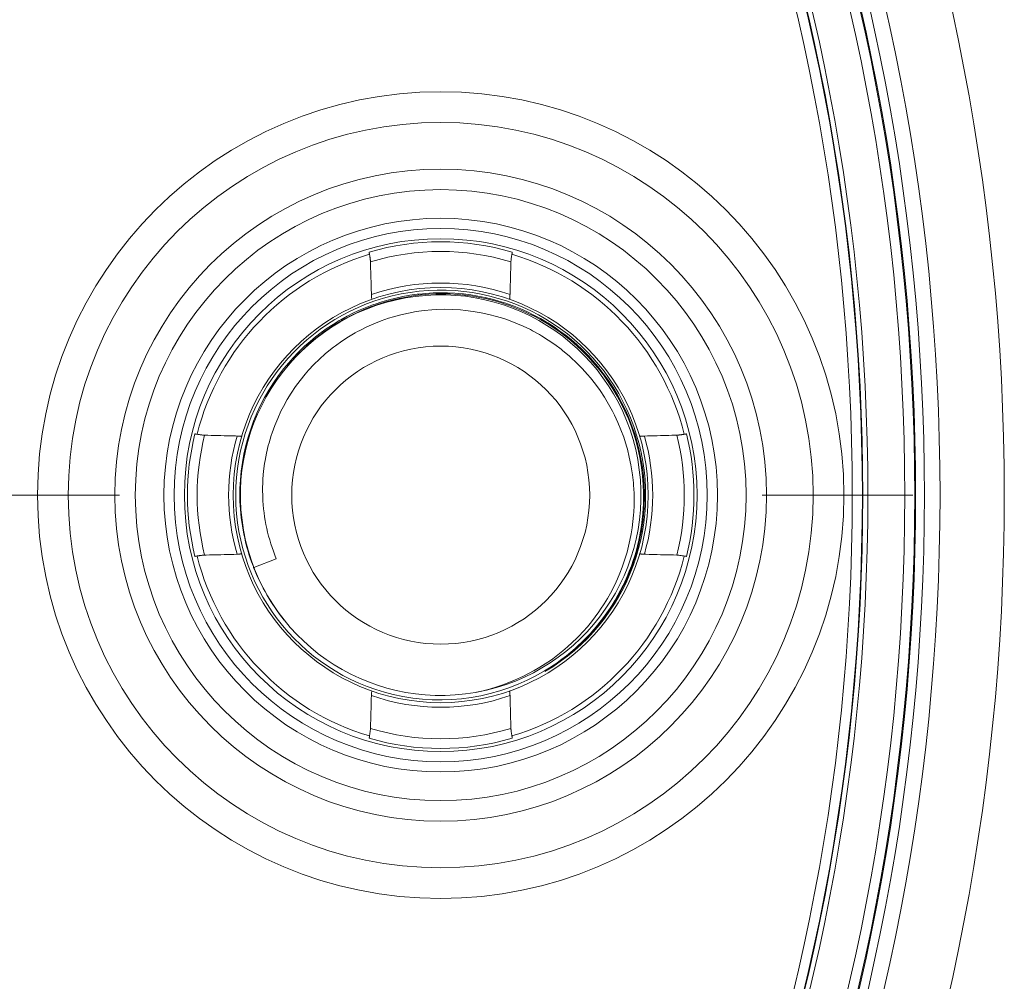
# Model space of a CAD drawing. Header units: inches. Extents: x 0 to 210, y -297 to 0.
# Tile 73 of 76: x 112 to 122, y -85 to -75. Entities that reach past the tile are written whole.
import ezdxf

# ---------------------------------------------------------------- set-up
doc = ezdxf.new("R2010")
doc.units = ezdxf.units.IN
doc.header["$MEASUREMENT"] = 0
doc.linetypes.add('AI-Linetype-3', pattern=[5.940002, 2.970001, -0.891, 0.297, -0.594, 0.297, -0.891])
doc.linetypes.add('AI-Linetype-4', pattern=[5.940002, 2.970001, -0.891, 0.297, -0.594, 0.297, -0.891])
doc.layers.add('Lag 4', color=7, linetype='Continuous')

msp = doc.modelspace()

# ---------------------------------------------------------------- linework, layer by layer
at = {"layer": 'Lag 4', "color": 7, "lineweight": 9, "true_color": 0xffffff}
for points in [[(115.8361, -77.6253), (115.8365, -77.6263), (115.8372, -77.6284), (115.8377, -77.6305), (115.8378, -77.6321), (115.8379, -77.6343), (115.8378, -77.6364), (115.8379, -77.6386), (115.8381, -77.6402), (115.8385, -77.6424), (115.8391, -77.6445), (115.8398, -77.6465)], [(117.2288, -77.6465), (117.2292, -77.6455), (117.2299, -77.6434), (117.2304, -77.6413), (117.2306, -77.6397), (117.2306, -77.6375), (117.2306, -77.6353), (117.2306, -77.6332), (117.2308, -77.6316), (117.2312, -77.6294), (117.2318, -77.6273), (117.2325, -77.6253)], [(115.8397, -77.6466), (115.8402, -77.6494), (115.8408, -77.6534), (115.8415, -77.6574), (115.8417, -77.6587), (115.8423, -77.6628), (115.8429, -77.6668), (115.8435, -77.6709), (115.8441, -77.6749), (115.8447, -77.6789), (115.8453, -77.683), (115.8459, -77.687)], [(115.8459, -77.687), (115.8459, -77.6877), (115.8464, -77.691), (115.8468, -77.6943), (115.8472, -77.6976), (115.8475, -77.7002), (115.8479, -77.7035), (115.8483, -77.7068), (115.8486, -77.7101), (115.8489, -77.7135), (115.8491, -77.7168), (115.8492, -77.7201)], [(115.858, -78.0405), (115.8575, -78.0242), (115.8566, -77.9921), (115.8557, -77.9601), (115.8553, -77.9444), (115.8544, -77.9123), (115.8535, -77.8803), (115.8527, -77.8482), (115.8518, -77.8162), (115.8509, -77.7842), (115.8501, -77.7521), (115.8492, -77.7201)], [(117.2194, -77.7201), (117.219, -77.7358), (117.2182, -77.7678), (117.2173, -77.7999), (117.2169, -77.8162), (117.216, -77.8482), (117.2151, -77.8803), (117.2142, -77.9123), (117.2134, -77.9444), (117.2125, -77.9764), (117.2116, -78.0084), (117.2107, -78.0405)], [(117.2194, -77.7201), (117.2197, -77.7137), (117.2204, -77.7063), (117.2212, -77.699), (117.2222, -77.6916), (117.2223, -77.6906), (117.2234, -77.6832), (117.2244, -77.6759), (117.2255, -77.6686), (117.2266, -77.6613), (117.2277, -77.6539), (117.2289, -77.6466)], [(115.0035, -78.7623), (115.0482, -78.7083), (115.0951, -78.6557), (115.1438, -78.6047), (115.1554, -78.5932), (115.2063, -78.5444), (115.259, -78.4975), (115.3131, -78.4527), (115.3688, -78.4098), (115.426, -78.3689), (115.4848, -78.33), (115.545, -78.2933), (115.559, -78.2851), (115.6207, -78.251), (115.6835, -78.2192), (115.7474, -78.1897), (115.8124, -78.1624), (115.8784, -78.1374), (115.8933, -78.1321), (115.9604, -78.1101), (116.0281, -78.0904), (116.0964, -78.0733), (116.1652, -78.0586), (116.2346, -78.0463), (116.3045, -78.0365), (116.3201, -78.0347), (116.3904, -78.028), (116.4608, -78.0238), (116.5312, -78.0221), (116.6017, -78.0229), (116.6721, -78.0263), (116.7425, -78.0321), (116.758, -78.0338), (116.828, -78.0427), (116.8976, -78.0541), (116.9667, -78.068), (117.0352, -78.0843), (117.1032, -78.1031), (117.1706, -78.1244), (117.1851, -78.1293), (117.2515, -78.1535), (117.317, -78.18), (117.3814, -78.2087), (117.4447, -78.2398), (117.5069, -78.2731), (117.568, -78.3087), (117.581, -78.3166), (117.6404, -78.3548), (117.6985, -78.395), (117.7549, -78.4372), (117.8098, -78.4815), (117.8633, -78.5277), (117.9151, -78.5759), (117.9258, -78.5863), (117.9755, -78.6367), (118.0233, -78.6887), (118.0691, -78.7423)], [(115.0437, -78.7322), (115.0894, -78.6796), (115.0936, -78.675), (115.1413, -78.6242), (115.1908, -78.5752), (115.242, -78.528), (115.2948, -78.4826), (115.2997, -78.4786), (115.3542, -78.4353), (115.4103, -78.394), (115.4678, -78.3547), (115.473, -78.3513), (115.532, -78.3142), (115.5374, -78.311), (115.5978, -78.2762), (115.6593, -78.2437), (115.722, -78.2134), (115.7857, -78.1853), (115.8505, -78.1595), (115.9162, -78.1359), (115.9276, -78.1321), (115.9942, -78.1113), (116.0615, -78.0929), (116.1293, -78.0769), (116.1975, -78.0634), (116.2663, -78.0523), (116.3356, -78.0436), (116.3475, -78.0423), (116.4171, -78.0366), (116.4868, -78.0332), (116.5565, -78.0324), (116.6262, -78.034), (116.6959, -78.0382), (116.7654, -78.0448), (116.777, -78.0461), (116.8462, -78.0556), (116.915, -78.0675), (116.9832, -78.0818), (117.0509, -78.0986), (117.118, -78.1178), (117.1845, -78.1393), (117.1952, -78.143), (117.2608, -78.1674), (117.3254, -78.1939), (117.389, -78.2228), (117.4515, -78.2538), (117.5129, -78.2871), (117.5731, -78.3226), (117.5827, -78.3286), (117.6415, -78.3665), (117.6988, -78.4065), (117.7545, -78.4484), (117.8088, -78.4922), (117.8616, -78.5381), (117.9128, -78.5859), (117.9206, -78.5935), (117.9698, -78.6434), (118.0172, -78.6948), (118.0625, -78.7478)], [(115.858, -78.0405), (115.8581, -78.0443), (115.8584, -78.0488), (115.8584, -78.0496), (115.8588, -78.0541), (115.8591, -78.0586), (115.8596, -78.0632), (115.86, -78.0677), (115.8605, -78.0722), (115.861, -78.0767), (115.8615, -78.0812), (115.8621, -78.0858)], [(117.2065, -78.0861), (117.2066, -78.0855), (117.2071, -78.0809), (117.2077, -78.0764), (117.2082, -78.0718), (117.2086, -78.0679), (117.2091, -78.0633), (117.2095, -78.0588), (117.2099, -78.0542), (117.2102, -78.0496), (117.2105, -78.045), (117.2107, -78.0405)], [(118.4211, -79.9767), (118.4167, -79.8986), (118.4149, -79.8772), (118.4064, -79.7995), (118.4034, -79.7779), (118.3908, -79.7008), (118.375, -79.6244), (118.3561, -79.5486), (118.3502, -79.5276), (118.3272, -79.453), (118.3201, -79.4319), (118.2932, -79.3588), (118.2634, -79.287), (118.2305, -79.2164), (118.2103, -79.1764), (118.1728, -79.1081), (118.1327, -79.0415), (118.0899, -78.9769), (118.0444, -78.9141), (117.9963, -78.8531), (117.9668, -78.8183), (117.9148, -78.7607), (117.8605, -78.7055), (117.804, -78.6526), (117.7868, -78.6372), (117.7274, -78.5875), (117.7092, -78.573), (117.6473, -78.5266), (117.5836, -78.4829), (117.5181, -78.4419), (117.4979, -78.43), (117.4302, -78.3927), (117.4091, -78.3817), (117.3396, -78.3482), (117.269, -78.3177), (117.197, -78.2902), (117.1517, -78.2746), (117.0779, -78.252), (117.0034, -78.2326), (116.9284, -78.2164), (116.8527, -78.2033), (116.7765, -78.1935), (116.7279, -78.1889), (116.6513, -78.1843), (116.5746, -78.183), (116.498, -78.185), (116.4485, -78.188), (116.3722, -78.1952), (116.2963, -78.2057), (116.2212, -78.2194), (116.1467, -78.2362), (116.0728, -78.2562), (116.0248, -78.2711), (115.9526, -78.2962), (115.8817, -78.3243), (115.8122, -78.3554), (115.7439, -78.3894), (115.7214, -78.4014), (115.699, -78.4138), (115.6334, -78.4526), (115.5696, -78.494), (115.5076, -78.5382), (115.4871, -78.5538), (115.4277, -78.6013), (115.4078, -78.6183), (115.3514, -78.6692), (115.2973, -78.7223), (115.2455, -78.7777), (115.2109, -78.8176), (115.1632, -78.8766), (115.1182, -78.9375), (115.0759, -79.0001), (115.0364, -79.0645), (114.9996, -79.1306), (114.9753, -79.1784), (114.9435, -79.247), (114.9147, -79.3167), (114.8889, -79.3876), (114.8804, -79.4133), (114.8589, -79.4856), (114.8518, -79.512), (114.8345, -79.5853), (114.8205, -79.6593), (114.8161, -79.6864), (114.8064, -79.761), (114.7999, -79.8359), (114.7984, -79.8636), (114.7963, -79.9388), (114.7975, -80.0138)], [(114.1575, -79.4019), (114.1564, -79.4016), (114.1543, -79.4009), (114.1522, -79.4004), (114.1506, -79.4002), (114.1485, -79.4002), (114.1463, -79.4002), (114.1441, -79.4001), (114.1426, -79.4), (114.1404, -79.3995), (114.1383, -79.399), (114.1363, -79.3982)], [(114.2306, -79.4113), (114.2243, -79.411), (114.217, -79.4103), (114.2097, -79.4095), (114.2023, -79.4085), (114.2012, -79.4084), (114.1939, -79.4074), (114.1866, -79.4063), (114.1794, -79.4053), (114.1721, -79.4042), (114.1648, -79.403), (114.1575, -79.4019)], [(114.5471, -79.4193), (114.5311, -79.4189), (114.4994, -79.4181), (114.4678, -79.4173), (114.4522, -79.4169), (114.4205, -79.4161), (114.3888, -79.4152), (114.3572, -79.4144), (114.3255, -79.4136), (114.2939, -79.4128), (114.2622, -79.412), (114.2306, -79.4113)], [(114.5922, -79.4234), (114.5916, -79.4233), (114.5871, -79.4228), (114.5826, -79.4223), (114.5781, -79.4218), (114.5742, -79.4214), (114.5697, -79.4209), (114.5652, -79.4205), (114.5607, -79.4201), (114.5562, -79.4197), (114.5516, -79.4195), (114.5471, -79.4193)], [(118.5215, -79.4193), (118.5178, -79.4195), (118.5133, -79.4197), (118.5125, -79.4198), (118.508, -79.4201), (118.5035, -79.4205), (118.499, -79.4209), (118.4946, -79.4213), (118.4901, -79.4218), (118.4856, -79.4223), (118.4811, -79.4228), (118.4767, -79.4234)], [(118.8381, -79.4113), (118.8225, -79.4117), (118.7908, -79.4124), (118.7592, -79.4132), (118.7431, -79.4136), (118.7115, -79.4144), (118.6798, -79.4152), (118.6482, -79.4161), (118.6165, -79.4169), (118.5849, -79.4177), (118.5532, -79.4185), (118.5215, -79.4193)], [(118.8709, -79.4079), (118.8702, -79.408), (118.8669, -79.4085), (118.8636, -79.4089), (118.8604, -79.4093), (118.8578, -79.4096), (118.8545, -79.41), (118.8513, -79.4103), (118.848, -79.4107), (118.8447, -79.4109), (118.8414, -79.4111), (118.8381, -79.4113)], [(118.9111, -79.4019), (118.9084, -79.4023), (118.9044, -79.403), (118.9004, -79.4036), (118.8991, -79.4038), (118.895, -79.4044), (118.891, -79.405), (118.887, -79.4056), (118.883, -79.4062), (118.879, -79.4068), (118.875, -79.4074), (118.8709, -79.4079)], [(118.9324, -79.3982), (118.9313, -79.3986), (118.9293, -79.3993), (118.9272, -79.3998), (118.9256, -79.4), (118.9234, -79.4), (118.9212, -79.4), (118.9191, -79.4), (118.9175, -79.4002), (118.9153, -79.4006), (118.9133, -79.4012), (118.9112, -79.402)], [(116.875, -81.9201), (116.9357, -81.9068), (116.9961, -81.8915), (117.0217, -81.8844), (117.0813, -81.8665), (117.1403, -81.8466), (117.1984, -81.8249), (117.2559, -81.8014), (117.3126, -81.776), (117.3372, -81.7643), (117.3926, -81.7364), (117.4471, -81.7067), (117.5006, -81.6753), (117.553, -81.6422), (117.6044, -81.6075), (117.627, -81.5914), (117.6767, -81.5543), (117.7251, -81.5157), (117.7722, -81.4756), (117.8179, -81.434), (117.8624, -81.391), (117.8824, -81.3706), (117.9248, -81.3256), (117.9656, -81.2792), (118.0049, -81.2316), (118.0426, -81.1828), (118.0787, -81.1328), (118.0953, -81.1087), (118.129, -81.057), (118.161, -81.0043), (118.1913, -80.9507), (118.2198, -80.8962), (118.2466, -80.8407), (118.2589, -80.8135), (118.283, -80.7568), (118.3052, -80.6994), (118.3255, -80.6414), (118.3439, -80.5828), (118.3524, -80.5534), (118.3679, -80.4939), (118.3816, -80.4341), (118.3933, -80.3738), (118.403, -80.3134), (118.4107, -80.2526), (118.4165, -80.1915), (118.4187, -80.1603), (118.4215, -80.099), (118.4223, -80.0378), (118.4211, -79.9767)], [(118.5147, -79.9758), (118.5147, -80.0318), (118.5132, -80.0879), (118.5114, -80.1235), (118.5074, -80.1795), (118.5017, -80.2352), (118.4944, -80.2908), (118.4856, -80.3462), (118.4752, -80.4014), (118.4678, -80.4362), (118.4549, -80.4908), (118.4404, -80.545), (118.4244, -80.5988), (118.4135, -80.6325), (118.395, -80.6856), (118.3751, -80.738), (118.3536, -80.7899), (118.3307, -80.8412), (118.3156, -80.8731), (118.2903, -80.9233), (118.2637, -80.9727), (118.2356, -81.0214), (118.2062, -81.0692), (118.187, -81.0989), (118.1554, -81.1453), (118.1226, -81.1909), (118.0884, -81.2354), (118.053, -81.2791), (118.0302, -81.3059), (117.9928, -81.3479), (117.9542, -81.3887), (117.9145, -81.4285), (117.8737, -81.4672), (117.8476, -81.4908), (117.8051, -81.5275), (117.7615, -81.563), (117.717, -81.5972), (117.6714, -81.6303), (117.6426, -81.6502), (117.5955, -81.6811), (117.5477, -81.7106)], [(117.5504, -81.7151), (117.5984, -81.6855), (117.6455, -81.6546), (117.6746, -81.6345), (117.7203, -81.6015), (117.765, -81.5672), (117.8087, -81.5316), (117.8514, -81.4948), (117.8776, -81.4711), (117.9186, -81.4324), (117.9584, -81.3925), (117.9971, -81.3516), (118.0347, -81.3095), (118.0576, -81.2826), (118.0932, -81.2389), (118.1275, -81.1942), (118.1605, -81.1486), (118.1922, -81.102), (118.2115, -81.0723), (118.2411, -81.0243), (118.2692, -80.9755), (118.296, -80.926), (118.3213, -80.8757), (118.3366, -80.8436), (118.3596, -80.7922), (118.3812, -80.7402), (118.4012, -80.6876), (118.4198, -80.6344), (118.4308, -80.6006), (118.4469, -80.5466), (118.4615, -80.4922), (118.4745, -80.4375), (118.4819, -80.4026), (118.4924, -80.3473), (118.5013, -80.2917), (118.5086, -80.236), (118.5144, -80.18), (118.5185, -80.1238), (118.5204, -80.0882), (118.5219, -80.0319), (118.5219, -79.9757)], [(114.1363, -80.5938), (114.1373, -80.5934), (114.1394, -80.5927), (114.1415, -80.5922), (114.1431, -80.5921), (114.1452, -80.592), (114.1474, -80.5921), (114.1496, -80.592), (114.1512, -80.5918), (114.1533, -80.5914), (114.1554, -80.5908), (114.1574, -80.5901)], [(114.1575, -80.5902), (114.1603, -80.5897), (114.1643, -80.5891), (114.1683, -80.5884), (114.1696, -80.5882), (114.1736, -80.5876), (114.1776, -80.587), (114.1816, -80.5864), (114.1857, -80.5858), (114.1897, -80.5852), (114.1937, -80.5847), (114.1977, -80.5841)], [(114.1977, -80.5841), (114.1984, -80.584), (114.2017, -80.5836), (114.205, -80.5832), (114.2083, -80.5828), (114.2108, -80.5824), (114.2141, -80.5821), (114.2174, -80.5817), (114.2207, -80.5814), (114.224, -80.5811), (114.2272, -80.5809), (114.2305, -80.5808)], [(114.2305, -80.5808), (114.2462, -80.5804), (114.2778, -80.5796), (114.3095, -80.5788), (114.3255, -80.5784), (114.3572, -80.5776), (114.3888, -80.5768), (114.4205, -80.576), (114.4521, -80.5752), (114.4838, -80.5743), (114.5155, -80.5735), (114.5471, -80.5727)], [(114.5471, -80.5727), (114.5509, -80.5726), (114.5554, -80.5723), (114.5561, -80.5722), (114.5606, -80.5719), (114.5651, -80.5716), (114.5696, -80.5712), (114.5741, -80.5707), (114.5786, -80.5702), (114.5831, -80.5697), (114.5875, -80.5692), (114.592, -80.5687)], [(118.4765, -80.5687), (118.4771, -80.5687), (118.4816, -80.5693), (118.4861, -80.5698), (118.4906, -80.5703), (118.4945, -80.5707), (118.499, -80.5712), (118.5035, -80.5716), (118.508, -80.572), (118.5125, -80.5723), (118.517, -80.5725), (118.5215, -80.5727)], [(118.5215, -80.5727), (118.5376, -80.5731), (118.5692, -80.5739), (118.6009, -80.5748), (118.6165, -80.5752), (118.6482, -80.576), (118.6798, -80.5768), (118.7115, -80.5776), (118.7431, -80.5784), (118.7748, -80.5792), (118.8064, -80.58), (118.8381, -80.5808)], [(118.8381, -80.5808), (118.8443, -80.5811), (118.8517, -80.5817), (118.859, -80.5825), (118.8663, -80.5835), (118.8674, -80.5837), (118.8747, -80.5847), (118.882, -80.5857), (118.8893, -80.5868), (118.8966, -80.5879), (118.9038, -80.589), (118.9111, -80.5902)], [(118.9112, -80.5901), (118.9122, -80.5905), (118.9143, -80.5912), (118.9164, -80.5917), (118.918, -80.5919), (118.9201, -80.5919), (118.9223, -80.5919), (118.9245, -80.5919), (118.9261, -80.5921), (118.9282, -80.5925), (118.9303, -80.5931), (118.9324, -80.5938)], [(114.9302, -80.616), (114.7117, -80.7005)], [(117.5504, -81.7151), (117.552, -81.7177)], [(115.8492, -82.272), (115.8496, -82.2562), (115.8505, -82.2242), (115.8513, -82.1922), (115.8518, -82.1758), (115.8527, -82.1438), (115.8535, -82.1118), (115.8544, -82.0797), (115.8553, -82.0477), (115.8562, -82.0156), (115.8571, -81.9836), (115.858, -81.9516)], [(115.8621, -81.906), (115.862, -81.9066), (115.8615, -81.9111), (115.861, -81.9157), (115.8605, -81.9202), (115.86, -81.9242), (115.8596, -81.9287), (115.8591, -81.9333), (115.8587, -81.9379), (115.8584, -81.9424), (115.8581, -81.947), (115.858, -81.9516)], [(117.2107, -81.9515), (117.2105, -81.9477), (117.2103, -81.9432), (117.2102, -81.9425), (117.2099, -81.9379), (117.2095, -81.9334), (117.2091, -81.9289), (117.2086, -81.9244), (117.2081, -81.9198), (117.2076, -81.9153), (117.2071, -81.9108), (117.2066, -81.9063)], [(117.2107, -81.9515), (117.2111, -81.9679), (117.212, -81.9999), (117.2129, -82.0319), (117.2134, -82.0477), (117.2142, -82.0797), (117.2151, -82.1117), (117.216, -82.1438), (117.2169, -82.1758), (117.2177, -82.2079), (117.2186, -82.2399), (117.2194, -82.272)], [(115.8492, -82.272), (115.8489, -82.2783), (115.8483, -82.2857), (115.8474, -82.2931), (115.8465, -82.3004), (115.8463, -82.3015), (115.8453, -82.3088), (115.8442, -82.3161), (115.8432, -82.3235), (115.8421, -82.3308), (115.8409, -82.3381), (115.8397, -82.3454)], [(117.2228, -82.305), (117.2227, -82.3043), (117.2223, -82.301), (117.2219, -82.2977), (117.2215, -82.2944), (117.2211, -82.2918), (117.2207, -82.2885), (117.2204, -82.2852), (117.22, -82.2819), (117.2198, -82.2786), (117.2196, -82.2753), (117.2194, -82.272)], [(117.2289, -82.3454), (117.2285, -82.3427), (117.2278, -82.3386), (117.2272, -82.3346), (117.227, -82.3333), (117.2263, -82.3293), (117.2257, -82.3252), (117.2251, -82.3212), (117.2245, -82.3171), (117.2239, -82.3131), (117.2234, -82.309), (117.2228, -82.305)], [(115.8398, -82.3455), (115.8394, -82.3466), (115.8387, -82.3486), (115.8382, -82.3507), (115.8381, -82.3523), (115.838, -82.3545), (115.838, -82.3567), (115.838, -82.3589), (115.8378, -82.3605), (115.8374, -82.3626), (115.8368, -82.3647), (115.8361, -82.3668)], [(117.2325, -82.3668), (117.2322, -82.3657), (117.2315, -82.3637), (117.231, -82.3615), (117.2308, -82.3599), (117.2308, -82.3578), (117.2308, -82.3556), (117.2308, -82.3534), (117.2306, -82.3518), (117.2302, -82.3497), (117.2296, -82.3476), (117.2288, -82.3455)]]:
    msp.add_lwpolyline(points, dxfattribs=at)
at = {"layer": 'Lag 4', "color": 7, "linetype": 'AI-Linetype-4', "lineweight": 9, "true_color": 0xffffff}
msp.add_lwpolyline([(113.3985, -79.996), (103.8169, -79.996)], dxfattribs=at)
at = {"layer": 'Lag 4', "color": 7, "linetype": 'AI-Linetype-3', "lineweight": 9, "true_color": 0xffffff}
msp.add_lwpolyline([(121.1413, -79.996), (119.6719, -79.996)], dxfattribs=at)
at = {"layer": 'Lag 4', "color": 7, "lineweight": 9, "true_color": 0xffffff}
for points in [[(122.0343, -79.996), (122.0343, -67.8457), (112.1846, -57.996), (100.0343, -57.996), (87.8841, -57.996), (78.0343, -67.8457), (78.0343, -79.996), (78.0343, -92.1463), (87.8841, -101.996), (100.0343, -101.996), (112.1846, -101.996), (122.0343, -92.1463), (122.0343, -79.996)], [(121.4068, -79.996), (121.4068, -68.1923), (111.838, -58.6236), (100.0343, -58.6236), (88.2307, -58.6236), (78.6619, -68.1923), (78.6619, -79.996), (78.6619, -91.7997), (88.2307, -101.3685), (100.0343, -101.3685), (111.838, -101.3685), (121.4068, -91.7997), (121.4068, -79.996)], [(121.2545, -79.996), (121.2545, -68.2765), (111.7539, -58.7759), (100.0343, -58.7759), (88.3148, -58.7759), (78.8142, -68.2765), (78.8142, -79.996), (78.8142, -91.7156), (88.3148, -101.2161), (100.0343, -101.2161), (111.7539, -101.2161), (121.2545, -91.7156), (121.2545, -79.996)], [(121.1691, -79.996), (121.1691, -68.3236), (111.7067, -58.8612), (100.0343, -58.8612), (88.3619, -58.8612), (78.8995, -68.3236), (78.8995, -79.996), (78.8995, -91.6684), (88.3619, -101.1308), (100.0343, -101.1308), (111.7067, -101.1308), (121.1691, -91.6684), (121.1691, -79.996)], [(121.16, -79.996), (121.16, -68.3286), (111.7017, -58.8703), (100.0343, -58.8703), (88.3669, -58.8703), (78.9087, -68.3286), (78.9087, -79.996), (78.9087, -91.6634), (88.3669, -101.1217), (100.0343, -101.1217), (111.7017, -101.1217), (121.16, -91.6634), (121.16, -79.996)], [(121.0632, -79.996), (121.0632, -68.3821), (111.6482, -58.9672), (100.0343, -58.9672), (88.4204, -58.9672), (79.0055, -68.3821), (79.0055, -79.996), (79.0055, -91.6099), (88.4204, -101.0249), (100.0343, -101.0249), (111.6482, -101.0249), (121.0632, -91.6099), (121.0632, -79.996)], [(120.7027, -79.996), (120.7027, -68.5812), (111.4492, -59.3276), (100.0343, -59.3276), (88.6195, -59.3276), (79.3659, -68.5812), (79.3659, -79.996), (79.3659, -91.4109), (88.6195, -100.6644), (100.0343, -100.6644), (111.4492, -100.6644), (120.7027, -91.4109), (120.7027, -79.996)], [(120.6535, -79.996), (120.6535, -68.6084), (111.422, -59.3769), (100.0343, -59.3769), (88.6467, -59.3769), (79.4152, -68.6084), (79.4152, -79.996), (79.4152, -91.3837), (88.6467, -100.6152), (100.0343, -100.6152), (111.422, -100.6152), (120.6535, -91.3837), (120.6535, -79.996)], [(120.6489, -79.996), (120.6489, -68.6109), (111.4194, -59.3814), (100.0343, -59.3814), (88.6492, -59.3814), (79.4198, -68.6109), (79.4198, -79.996), (79.4198, -91.3811), (88.6492, -100.6106), (100.0343, -100.6106), (111.4194, -100.6106), (120.6489, -91.3811), (120.6489, -79.996)], [(120.5504, -79.996), (120.5504, -68.6653), (111.3651, -59.4799), (100.0343, -59.4799), (88.7036, -59.4799), (79.5182, -68.6653), (79.5182, -79.996), (79.5182, -91.3267), (88.7036, -100.5121), (100.0343, -100.5121), (111.3651, -100.5121), (120.5504, -91.3267), (120.5504, -79.996)], [(120.469, -79.996), (120.469, -77.8229), (118.7074, -76.0613), (116.5343, -76.0613), (114.3613, -76.0613), (112.5996, -77.8229), (112.5996, -79.996), (112.5996, -82.1691), (114.3613, -83.9307), (116.5343, -83.9307), (118.7074, -83.9307), (120.469, -82.1691), (120.469, -79.996)], [(120.1694, -79.996), (120.1694, -77.9884), (118.5419, -76.3609), (116.5343, -76.3609), (114.5267, -76.3609), (112.8992, -77.9884), (112.8992, -79.996), (112.8992, -82.0036), (114.5267, -83.6311), (116.5343, -83.6311), (118.5419, -83.6311), (120.1694, -82.0036), (120.1694, -79.996)], [(119.7143, -79.996), (119.7143, -78.2397), (118.2906, -76.816), (116.5343, -76.816), (114.7781, -76.816), (113.3543, -78.2397), (113.3543, -79.996), (113.3543, -81.7523), (114.7781, -83.176), (116.5343, -83.176), (118.2906, -83.176), (119.7143, -81.7523), (119.7143, -79.996)], [(119.5143, -79.996), (119.5143, -78.3502), (118.1801, -77.016), (116.5343, -77.016), (114.8885, -77.016), (113.5543, -78.3502), (113.5543, -79.996), (113.5543, -81.6418), (114.8885, -82.976), (116.5343, -82.976), (118.1801, -82.976), (119.5143, -81.6418), (119.5143, -79.996)], [(119.2349, -79.996), (119.2349, -78.5045), (118.0258, -77.2955), (116.5343, -77.2955), (115.0429, -77.2955), (113.8338, -78.5045), (113.8338, -79.996), (113.8338, -81.4875), (115.0429, -82.6965), (116.5343, -82.6965), (118.0258, -82.6965), (119.2349, -81.4875), (119.2349, -79.996)], [(119.1357, -79.996), (119.1357, -78.5593), (117.971, -77.3946), (116.5343, -77.3946), (115.0976, -77.3946), (113.9329, -78.5593), (113.9329, -79.996), (113.9329, -81.4327), (115.0976, -82.5974), (116.5343, -82.5974), (117.971, -82.5974), (119.1357, -81.4327), (119.1357, -79.996)], [(119.0357, -79.996), (119.0357, -78.6145), (117.9158, -77.4946), (116.5343, -77.4946), (115.1528, -77.4946), (114.0329, -78.6145), (114.0329, -79.996), (114.0329, -81.3775), (115.1528, -82.4974), (116.5343, -82.4974), (117.9158, -82.4974), (119.0357, -81.3775), (119.0357, -79.996)], [(118.5593, -79.996), (118.5593, -78.8776), (117.6527, -77.971), (116.5343, -77.971), (115.4159, -77.971), (114.5093, -78.8776), (114.5093, -79.996), (114.5093, -81.1144), (115.4159, -82.021), (116.5343, -82.021), (117.6527, -82.021), (118.5593, -81.1144), (118.5593, -79.996)], [(117.9883, -79.996), (117.9883, -79.193), (117.3373, -78.542), (116.5343, -78.542), (115.7313, -78.542), (115.0803, -79.193), (115.0803, -79.996), (115.0803, -80.799), (115.7313, -81.45), (116.5343, -81.45), (117.3373, -81.45), (117.9883, -80.799), (117.9883, -79.996)]]:
    msp.add_open_spline(points, degree=3, knots=[0, 0, 0, 0, 1, 1, 1, 2, 2, 2, 3, 3, 3, 4, 4, 4, 4], dxfattribs=at)
for points in [[(117.2325, -77.6253), (116.7767, -77.491), (116.2919, -77.491), (115.8361, -77.6253)], [(117.2194, -77.7201), (116.7726, -77.5856), (116.2961, -77.5856), (115.8492, -77.7201)], [(115.8398, -77.6465), (115.0077, -77.8925), (114.3678, -78.5602), (114.1574, -79.4019)], [(118.9112, -79.402), (118.7008, -78.5602), (118.0609, -77.8925), (117.2288, -77.6465)], [(117.2107, -78.0405), (116.7725, -77.8889), (116.2961, -77.8889), (115.858, -78.0405)], [(116.1896, -78.0727), (117.251, -77.8824), (118.2659, -78.588), (118.4573, -79.6492)], [(116.2352, -78.0185), (117.1819, -77.8753), (118.0974, -78.4232), (118.4185, -79.3253)], [(114.5361, -79.9126), (114.576, -78.9559), (115.2884, -78.1617), (116.2352, -78.0185)], [(114.6106, -80.3387), (114.4215, -79.2771), (115.1281, -78.2629), (116.1896, -78.0727)], [(115.0035, -78.7623), (114.7194, -79.1179), (114.5678, -79.561), (114.5744, -80.016)], [(118.0705, -78.7575), (118.0678, -78.7543), (118.0652, -78.751), (118.0625, -78.7478)], [(118.5219, -79.9757), (118.5154, -79.5251), (118.3557, -79.0901), (118.0691, -78.7423)], [(118.5147, -79.9758), (118.5078, -79.5313), (118.3513, -79.1021), (118.0705, -78.7575)], [(118.4185, -79.3253), (118.7396, -80.2274), (118.3763, -81.2305), (117.552, -81.7177)], [(114.1363, -79.3982), (114.0384, -79.7908), (114.0384, -80.2013), (114.1363, -80.5938)], [(114.2306, -79.4113), (114.1331, -79.795), (114.1331, -80.197), (114.2306, -80.5808)], [(114.5471, -79.4193), (114.4378, -79.796), (114.4378, -80.196), (114.5471, -80.5727)], [(118.5215, -79.4193), (118.6308, -79.796), (118.6308, -80.196), (118.5215, -80.5727)], [(118.8381, -79.4113), (118.9355, -79.795), (118.9355, -80.197), (118.8381, -80.5808)], [(118.9324, -79.3982), (119.0302, -79.7908), (119.0302, -80.2013), (118.9324, -80.5938)], [(118.4573, -79.6492), (118.6487, -80.7105), (117.9442, -81.7261), (116.8831, -81.9186)], [(116.0715, -81.9417), (115.1399, -81.7201), (114.4961, -80.8694), (114.5361, -79.9126)], [(114.5744, -80.016), (114.5745, -80.0236), (114.5746, -80.0312), (114.5748, -80.0387)], [(114.7975, -80.0138), (114.8053, -80.2209), (114.8502, -80.4249), (114.9302, -80.616)], [(114.5748, -80.0387), (114.575, -80.0442), (114.5751, -80.0497), (114.5753, -80.0552)], [(114.5753, -80.0552), (114.5828, -80.271), (114.6259, -80.4841), (114.703, -80.6859)], [(116.875, -81.9201), (115.8131, -82.1081), (114.7997, -81.4004), (114.6106, -80.3387)], [(114.1574, -80.5901), (114.3678, -81.4319), (115.0077, -82.0996), (115.8398, -82.3455)], [(117.2288, -82.3455), (118.0609, -82.0996), (118.7008, -81.4319), (118.9112, -80.5901)], [(114.703, -80.6859), (114.705, -80.6911), (114.707, -80.6963), (114.709, -80.7015)], [(114.709, -80.7015), (114.7816, -80.8868), (114.882, -81.0599), (115.0067, -81.2148)], [(116.0715, -81.9417), (116.5749, -82.0588), (117.1041, -81.9759), (117.5477, -81.7107)], [(115.858, -81.9515), (116.2961, -82.1031), (116.7725, -82.1031), (117.2107, -81.9515)], [(115.8492, -82.272), (116.2961, -82.4065), (116.7726, -82.4065), (117.2194, -82.272)], [(115.8361, -82.3668), (116.2919, -82.501), (116.7767, -82.501), (117.2325, -82.3668)]]:
    msp.add_open_spline(points, degree=3, dxfattribs=at)

doc.saveas('drawing.dxf')
